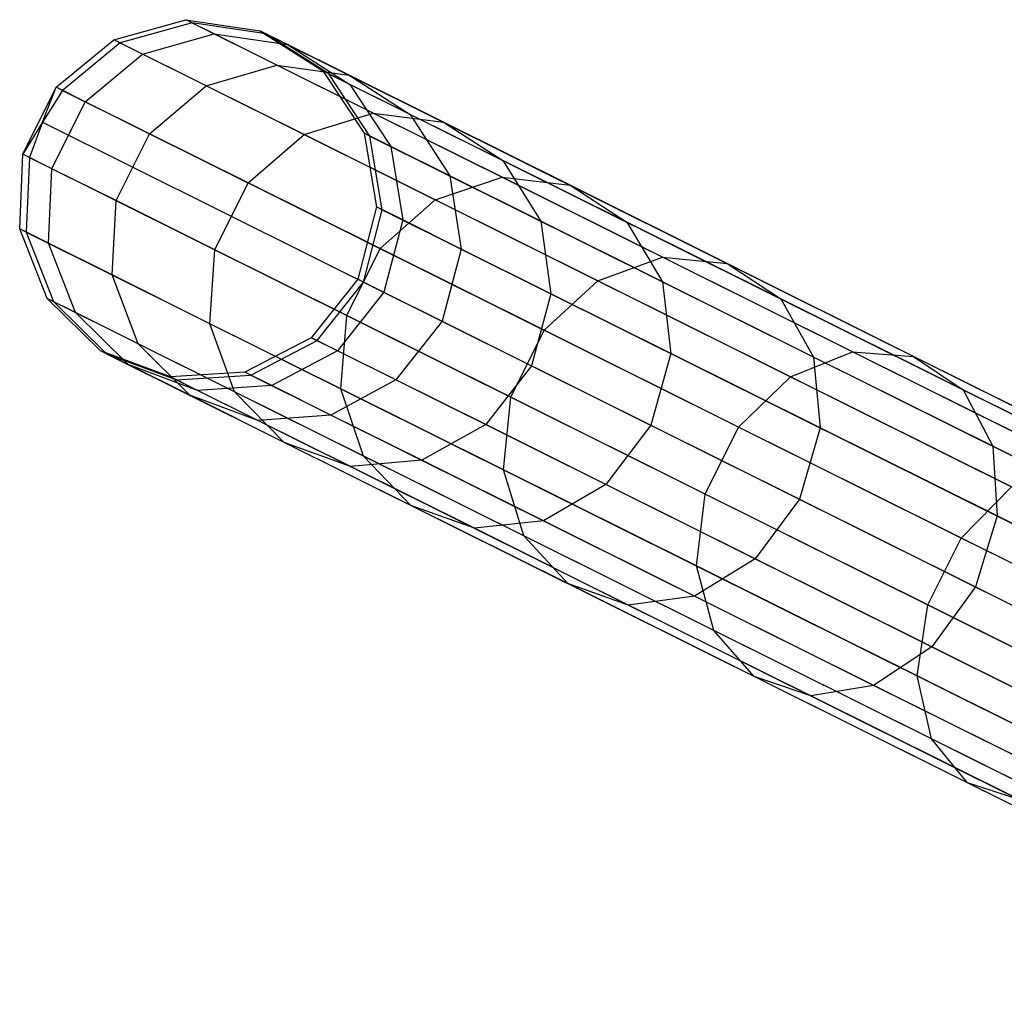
# Model space of a CAD drawing. Extents: x -189 to 189, y -189 to 189.
# Tile 168 of 256: x -169.69 to -164.21, y 79.55 to 84.99. Entities that reach past the tile are written whole.
import ezdxf

# ---------------------------------------------------------------- set-up
doc = ezdxf.new("R2010")
doc.units = 0
doc.header["$LTSCALE"] = 25.4
doc.layers.get('0').update_dxf_attribs({"linetype": 'CONTINUOUS'})

# ---------------------------------------------------------------- blocks, each defined once
blk = doc.blocks.new('CAMELEON-KENAI-C-12244_STL')
at = {"color": 0}
for p, q in [((-169.1662, 84.8757, -28.8192), (-168.7657, 84.9871, -28.8293)), ((-169.1662, 84.8757, -28.8192), (-168.7657, 84.9871, -28.8293)), ((-168.7309, 84.9698, -30.93), (-169.1308, 84.8581, -30.9516)), ((-168.7309, 84.9698, -30.93), (-169.1308, 84.8581, -30.9516)), ((-168.7309, 84.9698, -30.93), (-168.7657, 84.9871, -28.8293)), ((-168.7657, 84.9871, -28.8293), (-168.3546, 84.926, -28.8422)), ((-168.7309, 84.9698, -30.93), (-168.7657, 84.9871, -28.8293)), ((-168.6079, 84.9086, -26.7356), (-168.7657, 84.9871, -28.8293)), ((-168.6079, 84.9086, -26.7356), (-168.7657, 84.9871, -28.8293)), ((-168.7657, 84.9871, -28.8293), (-168.3546, 84.926, -28.8422)), ((-168.3204, 84.9089, -30.9024), (-168.7309, 84.9698, -30.93)), ((-168.7309, 84.9698, -30.93), (-161.8453, 81.5412, -140.93)), ((-168.3204, 84.9089, -30.9024), (-168.7309, 84.9698, -30.93)), ((-168.7309, 84.9698, -30.93), (-161.8453, 81.5412, -140.93)), ((-168.3204, 84.9089, -30.9024), (-168.3546, 84.926, -28.8422)), ((-168.3546, 84.926, -28.8422), (-168.004, 84.7028, -28.8557)), ((-168.3204, 84.9089, -30.9024), (-168.3546, 84.926, -28.8422)), ((-168.1999, 84.8489, -26.7889), (-168.3546, 84.926, -28.8422)), ((-168.1999, 84.8489, -26.7889), (-168.3546, 84.926, -28.8422)), ((-168.3546, 84.926, -28.8422), (-168.004, 84.7028, -28.8557)), ((-169.4869, 84.611, -28.8136), (-169.1662, 84.8757, -28.8192)), ((-169.4869, 84.611, -28.8136), (-169.1662, 84.8757, -28.8192)), ((-169.1308, 84.8581, -30.9516), (-169.4512, 84.5933, -30.9634)), ((-169.1308, 84.8581, -30.9516), (-169.4512, 84.5933, -30.9634)), ((-169.1308, 84.8581, -30.9516), (-169.1662, 84.8757, -28.8192)), ((-169.1308, 84.8581, -30.9516), (-169.1662, 84.8757, -28.8192)), ((-169.0061, 84.796, -26.6939), (-169.1662, 84.8757, -28.8192)), ((-169.0061, 84.796, -26.6939), (-169.1662, 84.8757, -28.8192)), ((-169.1308, 84.8581, -30.9516), (-162.2453, 81.4295, -140.9516)), ((-169.1308, 84.8581, -30.9516), (-162.2453, 81.4295, -140.9516)), ((-169.0061, 84.796, -26.6939), (-168.6079, 84.9086, -26.7356)), ((-169.0061, 84.796, -26.6939), (-168.6079, 84.9086, -26.7356)), ((-168.6079, 84.9086, -26.7356), (-168.1999, 84.8489, -26.7889)), ((-168.2591, 84.7349, -24.6709), (-168.6079, 84.9086, -26.7356)), ((-168.2591, 84.7349, -24.6709), (-168.6079, 84.9086, -26.7356)), ((-168.6079, 84.9086, -26.7356), (-168.1999, 84.8489, -26.7889)), ((-167.9705, 84.6861, -30.8736), (-168.3204, 84.9089, -30.9024)), ((-168.3204, 84.9089, -30.9024), (-161.4349, 81.4803, -140.9024)), ((-167.9705, 84.6861, -30.8736), (-168.3204, 84.9089, -30.9024)), ((-168.3204, 84.9089, -30.9024), (-161.4349, 81.4803, -140.9024)), ((-168.1999, 84.8489, -26.7889), (-167.8525, 84.6274, -26.8446)), ((-167.8578, 84.6786, -24.7641), (-168.1999, 84.8489, -26.7889)), ((-167.8578, 84.6786, -24.7641), (-168.1999, 84.8489, -26.7889)), ((-168.1999, 84.8489, -26.7889), (-167.8525, 84.6274, -26.8446)), ((-169.3254, 84.5306, -26.6711), (-169.0061, 84.796, -26.6939)), ((-169.3254, 84.5306, -26.6711), (-169.0061, 84.796, -26.6939)), ((-168.652, 84.6197, -24.5981), (-169.0061, 84.796, -26.6939)), ((-168.652, 84.6197, -24.5981), (-169.0061, 84.796, -26.6939)), ((-168.652, 84.6197, -24.5981), (-168.2591, 84.7349, -24.6709)), ((-168.652, 84.6197, -24.5981), (-168.2591, 84.7349, -24.6709)), ((-168.2591, 84.7349, -24.6709), (-167.8578, 84.6786, -24.7641)), ((-167.723, 84.4679, -22.657), (-168.2591, 84.7349, -24.6709)), ((-167.723, 84.4679, -22.657), (-168.2591, 84.7349, -24.6709)), ((-168.2591, 84.7349, -24.6709), (-167.8578, 84.6786, -24.7641)), ((-167.9705, 84.6861, -30.8736), (-168.004, 84.7028, -28.8557)), ((-168.004, 84.7028, -28.8557), (-167.7745, 84.3563, -28.8675)), ((-167.9705, 84.6861, -30.8736), (-168.004, 84.7028, -28.8557)), ((-167.8525, 84.6274, -26.8446), (-168.004, 84.7028, -28.8557)), ((-167.8525, 84.6274, -26.8446), (-168.004, 84.7028, -28.8557)), ((-168.004, 84.7028, -28.8557), (-167.7745, 84.3563, -28.8675)), ((-167.7416, 84.3399, -30.8485), (-167.9705, 84.6861, -30.8736)), ((-167.9705, 84.6861, -30.8736), (-161.085, 81.2576, -140.8736)), ((-167.7416, 84.3399, -30.8485), (-167.9705, 84.6861, -30.8736)), ((-167.9705, 84.6861, -30.8736), (-161.085, 81.2576, -140.8736)), ((-167.8578, 84.6786, -24.7641), (-167.5174, 84.4605, -24.8615)), ((-167.332, 84.4168, -22.789), (-167.8578, 84.6786, -24.7641)), ((-167.332, 84.4168, -22.789), (-167.8578, 84.6786, -24.7641)), ((-167.8578, 84.6786, -24.7641), (-167.5174, 84.4605, -24.8615)), ((-169.6722, 84.2388, -28.8136), (-169.4869, 84.611, -28.8136)), ((-169.6722, 84.2388, -28.8136), (-169.4869, 84.611, -28.8136)), ((-169.5634, 84.4168, -30.9649), (-169.4869, 84.611, -28.8136)), ((-169.5634, 84.4168, -30.9649), (-169.4869, 84.611, -28.8136)), ((-169.4512, 84.5933, -30.9634), (-169.5634, 84.4168, -30.9649)), ((-169.4512, 84.5933, -30.9634), (-169.5634, 84.4168, -30.9649)), ((-169.4512, 84.5933, -30.9634), (-169.4869, 84.611, -28.8136)), ((-169.4512, 84.5933, -30.9634), (-169.4869, 84.611, -28.8136)), ((-169.3254, 84.5306, -26.6711), (-169.4869, 84.611, -28.8136)), ((-169.3254, 84.5306, -26.6711), (-169.4869, 84.611, -28.8136)), ((-169.4512, 84.5933, -30.9634), (-162.5656, 81.1646, -140.9634)), ((-169.4512, 84.5933, -30.9634), (-162.5656, 81.1646, -140.9634)), ((-168.9685, 84.3529, -24.5583), (-168.652, 84.6197, -24.5981)), ((-168.9685, 84.3529, -24.5583), (-168.652, 84.6197, -24.5981)), ((-168.1078, 84.3487, -22.5538), (-168.652, 84.6197, -24.5981)), ((-168.1078, 84.3487, -22.5538), (-168.652, 84.6197, -24.5981)), ((-167.8525, 84.6274, -26.8446), (-167.6257, 84.2822, -26.8932)), ((-167.5174, 84.4605, -24.8615), (-167.8525, 84.6274, -26.8446)), ((-167.5174, 84.4605, -24.8615), (-167.8525, 84.6274, -26.8446)), ((-167.8525, 84.6274, -26.8446), (-167.6257, 84.2822, -26.8932)), ((-169.5108, 84.1584, -26.6711), (-169.3254, 84.5306, -26.6711)), ((-169.5108, 84.1584, -26.6711), (-169.3254, 84.5306, -26.6711)), ((-168.9685, 84.3529, -24.5583), (-169.3254, 84.5306, -26.6711)), ((-168.9685, 84.3529, -24.5583), (-169.3254, 84.5306, -26.6711)), ((-168.1078, 84.3487, -22.5538), (-167.723, 84.4679, -22.657)), ((-168.1078, 84.3487, -22.5538), (-167.723, 84.4679, -22.657)), ((-167.723, 84.4679, -22.657), (-167.332, 84.4168, -22.789)), ((-167.0051, 84.1104, -20.7149), (-167.723, 84.4679, -22.657)), ((-167.0051, 84.1104, -20.7149), (-167.723, 84.4679, -22.657)), ((-167.723, 84.4679, -22.657), (-167.332, 84.4168, -22.789)), ((-167.5174, 84.4605, -24.8615), (-167.2968, 84.1184, -24.9463)), ((-167.0024, 84.2041, -22.927), (-167.5174, 84.4605, -24.8615)), ((-167.0024, 84.2041, -22.927), (-167.5174, 84.4605, -24.8615)), ((-167.5174, 84.4605, -24.8615), (-167.2968, 84.1184, -24.9463)), ((-169.5634, 84.4168, -30.9649), (-169.6722, 84.2388, -28.8136)), ((-169.5634, 84.4168, -30.9649), (-169.6722, 84.2388, -28.8136)), ((-169.5634, 84.4168, -30.9649), (-169.6365, 84.221, -30.9634)), ((-169.5634, 84.4168, -30.9649), (-169.6365, 84.221, -30.9634)), ((-169.5634, 84.4168, -30.9649), (-162.6778, 80.9883, -140.9649)), ((-169.5634, 84.4168, -30.9649), (-162.6778, 80.9883, -140.9649)), ((-167.332, 84.4168, -22.789), (-167.0024, 84.2041, -22.927)), ((-166.628, 84.0662, -20.8844), (-167.332, 84.4168, -22.789)), ((-166.628, 84.0662, -20.8844), (-167.332, 84.4168, -22.789)), ((-167.332, 84.4168, -22.789), (-167.0024, 84.2041, -22.927)), ((-169.1538, 83.9807, -24.5583), (-168.9685, 84.3529, -24.5583)), ((-169.1538, 83.9807, -24.5583), (-168.9685, 84.3529, -24.5583)), ((-168.4198, 84.0797, -22.4974), (-168.9685, 84.3529, -24.5583)), ((-168.4198, 84.0797, -22.4974), (-168.9685, 84.3529, -24.5583)), ((-168.4198, 84.0797, -22.4974), (-168.1078, 84.3487, -22.5538)), ((-168.4198, 84.0797, -22.4974), (-168.1078, 84.3487, -22.5538)), ((-167.3791, 83.9858, -20.5825), (-168.1078, 84.3487, -22.5538)), ((-167.3791, 83.9858, -20.5825), (-168.1078, 84.3487, -22.5538)), ((-167.7416, 84.3399, -30.8485), (-167.7745, 84.3563, -28.8675)), ((-167.7745, 84.3563, -28.8675), (-167.7058, 83.9463, -28.8755)), ((-167.7416, 84.3399, -30.8485), (-167.7745, 84.3563, -28.8675)), ((-167.6257, 84.2822, -26.8932), (-167.7745, 84.3563, -28.8675)), ((-167.6257, 84.2822, -26.8932), (-167.7745, 84.3563, -28.8675)), ((-167.7745, 84.3563, -28.8675), (-167.7058, 83.9463, -28.8755)), ((-167.6733, 83.9301, -30.8314), (-167.7416, 84.3399, -30.8485)), ((-167.7416, 84.3399, -30.8485), (-160.8561, 80.9113, -140.8484)), ((-167.6733, 83.9301, -30.8314), (-167.7416, 84.3399, -30.8485)), ((-167.7416, 84.3399, -30.8485), (-160.8561, 80.9113, -140.8484)), ((-167.6257, 84.2822, -26.8932), (-167.5589, 83.8731, -26.9262)), ((-167.2968, 84.1184, -24.9463), (-167.6257, 84.2822, -26.8932)), ((-167.2968, 84.1184, -24.9463), (-167.6257, 84.2822, -26.8932)), ((-167.6257, 84.2822, -26.8932), (-167.5589, 83.8731, -26.9262)), ((-169.6902, 83.8234, -28.8192), (-169.6722, 84.2388, -28.8136)), ((-169.6902, 83.8234, -28.8192), (-169.6722, 84.2388, -28.8136)), ((-169.6365, 84.221, -30.9634), (-169.6722, 84.2388, -28.8136)), ((-169.6365, 84.221, -30.9634), (-169.6722, 84.2388, -28.8136)), ((-169.5108, 84.1584, -26.6711), (-169.6722, 84.2388, -28.8136)), ((-169.5108, 84.1584, -26.6711), (-169.6722, 84.2388, -28.8136)), ((-169.6365, 84.221, -30.9634), (-169.6548, 83.8058, -30.9516)), ((-169.6365, 84.221, -30.9634), (-169.6548, 83.8058, -30.9516)), ((-169.6365, 84.221, -30.9634), (-162.751, 80.7924, -140.9634)), ((-169.6365, 84.221, -30.9634), (-162.751, 80.7924, -140.9634)), ((-167.0024, 84.2041, -22.927), (-166.7912, 83.8667, -23.0472)), ((-166.3129, 83.8607, -21.0616), (-167.0024, 84.2041, -22.927)), ((-166.3129, 83.8607, -21.0616), (-167.0024, 84.2041, -22.927)), ((-167.0024, 84.2041, -22.927), (-166.7912, 83.8667, -23.0472)), ((-169.5301, 83.7436, -26.6939), (-169.5108, 84.1584, -26.6711)), ((-169.5301, 83.7436, -26.6939), (-169.5108, 84.1584, -26.6711)), ((-169.1538, 83.9807, -24.5583), (-169.5108, 84.1584, -26.6711)), ((-169.1538, 83.9807, -24.5583), (-169.5108, 84.1584, -26.6711)), ((-167.3791, 83.9858, -20.5825), (-167.0051, 84.1104, -20.7149)), ((-167.3791, 83.9858, -20.5825), (-167.0051, 84.1104, -20.7149)), ((-167.2968, 84.1184, -24.9463), (-167.2341, 83.7114, -25.0039)), ((-166.7912, 83.8667, -23.0472), (-167.2968, 84.1184, -24.9463)), ((-166.7912, 83.8667, -23.0472), (-167.2968, 84.1184, -24.9463)), ((-167.2968, 84.1184, -24.9463), (-167.2341, 83.7114, -25.0039)), ((-167.0051, 84.1104, -20.7149), (-166.628, 84.0662, -20.8844)), ((-166.1131, 83.6663, -18.8651), (-167.0051, 84.1104, -20.7149)), ((-166.1131, 83.6663, -18.8651), (-167.0051, 84.1104, -20.7149)), ((-167.0051, 84.1104, -20.7149), (-166.628, 84.0662, -20.8844)), ((-168.6051, 83.7075, -22.4974), (-168.4198, 84.0797, -22.4974)), ((-168.6051, 83.7075, -22.4974), (-168.4198, 84.0797, -22.4974)), ((-167.6852, 83.7139, -20.51), (-168.4198, 84.0797, -22.4974)), ((-167.6852, 83.7139, -20.51), (-168.4198, 84.0797, -22.4974)), ((-166.628, 84.0662, -20.8844), (-166.3129, 83.8607, -21.0616)), ((-165.7532, 83.6306, -19.0703), (-166.628, 84.0662, -20.8844)), ((-165.7532, 83.6306, -19.0703), (-166.628, 84.0662, -20.8844)), ((-166.628, 84.0662, -20.8844), (-166.3129, 83.8607, -21.0616)), ((-167.6852, 83.7139, -20.51), (-167.3791, 83.9858, -20.5825)), ((-167.6852, 83.7139, -20.51), (-167.3791, 83.9858, -20.5825)), ((-166.4736, 83.5349, -18.7048), (-167.3791, 83.9858, -20.5825)), ((-166.4736, 83.5349, -18.7048), (-167.3791, 83.9858, -20.5825)), ((-169.176, 83.5673, -24.5981), (-169.1538, 83.9807, -24.5583)), ((-169.176, 83.5673, -24.5981), (-169.1538, 83.9807, -24.5583)), ((-168.6051, 83.7075, -22.4974), (-169.1538, 83.9807, -24.5583)), ((-168.6051, 83.7075, -22.4974), (-169.1538, 83.9807, -24.5583)), ((-167.7058, 83.9463, -28.8755), (-167.8097, 83.5436, -28.8783)), ((-167.7058, 83.9463, -28.8755), (-167.8097, 83.5436, -28.8783)), ((-167.7774, 83.5275, -30.8254), (-167.6733, 83.9301, -30.8314)), ((-167.7774, 83.5275, -30.8254), (-167.6733, 83.9301, -30.8314)), ((-167.6733, 83.9301, -30.8314), (-167.7058, 83.9463, -28.8755)), ((-167.6733, 83.9301, -30.8314), (-167.7058, 83.9463, -28.8755)), ((-167.5589, 83.8731, -26.9262), (-167.7058, 83.9463, -28.8755)), ((-167.5589, 83.8731, -26.9262), (-167.7058, 83.9463, -28.8755)), ((-167.6733, 83.9301, -30.8314), (-160.7878, 80.5015, -140.8314)), ((-167.6733, 83.9301, -30.8314), (-160.7878, 80.5015, -140.8314)), ((-167.5589, 83.8731, -26.9262), (-167.6635, 83.4708, -26.9378)), ((-167.5589, 83.8731, -26.9262), (-167.6635, 83.4708, -26.9378)), ((-167.2341, 83.7114, -25.0039), (-167.5589, 83.8731, -26.9262)), ((-167.2341, 83.7114, -25.0039), (-167.5589, 83.8731, -26.9262)), ((-169.6548, 83.8058, -30.9516), (-169.6902, 83.8234, -28.8192)), ((-169.6548, 83.8058, -30.9516), (-169.6902, 83.8234, -28.8192)), ((-169.5378, 83.4367, -28.8293), (-169.6902, 83.8234, -28.8192)), ((-169.5301, 83.7436, -26.6939), (-169.6902, 83.8234, -28.8192)), ((-169.5378, 83.4367, -28.8293), (-169.6902, 83.8234, -28.8192)), ((-169.5301, 83.7436, -26.6939), (-169.6902, 83.8234, -28.8192)), ((-166.7912, 83.8667, -23.0472), (-166.7349, 83.4628, -23.1288)), ((-166.1143, 83.5296, -21.2159), (-166.7912, 83.8667, -23.0472)), ((-166.1143, 83.5296, -21.2159), (-166.7912, 83.8667, -23.0472)), ((-166.7912, 83.8667, -23.0472), (-166.7349, 83.4628, -23.1288)), ((-166.3129, 83.8607, -21.0616), (-166.1143, 83.5296, -21.2159)), ((-165.456, 83.4341, -19.2848), (-166.3129, 83.8607, -21.0616)), ((-165.456, 83.4341, -19.2848), (-166.3129, 83.8607, -21.0616)), ((-166.3129, 83.8607, -21.0616), (-166.1143, 83.5296, -21.2159)), ((-169.6548, 83.8058, -30.9516), (-169.5029, 83.4193, -30.93)), ((-169.6548, 83.8058, -30.9516), (-169.5029, 83.4193, -30.93)), ((-169.6548, 83.8058, -30.9516), (-162.7693, 80.3772, -140.9516)), ((-169.6548, 83.8058, -30.9516), (-162.7693, 80.3772, -140.9516)), ((-169.38, 83.3581, -26.7356), (-169.5301, 83.7436, -26.6939)), ((-169.176, 83.5673, -24.5981), (-169.5301, 83.7436, -26.6939)), ((-169.38, 83.3581, -26.7356), (-169.5301, 83.7436, -26.6939)), ((-169.176, 83.5673, -24.5981), (-169.5301, 83.7436, -26.6939)), ((-168.6318, 83.2963, -22.5538), (-168.6051, 83.7075, -22.4974)), ((-168.6318, 83.2963, -22.5538), (-168.6051, 83.7075, -22.4974)), ((-167.8705, 83.3417, -20.51), (-168.6051, 83.7075, -22.4974)), ((-167.8705, 83.3417, -20.51), (-168.6051, 83.7075, -22.4974)), ((-167.8705, 83.3417, -20.51), (-167.6852, 83.7139, -20.51)), ((-167.8705, 83.3417, -20.51), (-167.6852, 83.7139, -20.51)), ((-166.7723, 83.2593, -18.6171), (-167.6852, 83.7139, -20.51)), ((-166.7723, 83.2593, -18.6171), (-167.6852, 83.7139, -20.51)), ((-167.2341, 83.7114, -25.0039), (-167.3402, 83.3098, -25.0242)), ((-167.2341, 83.7114, -25.0039), (-167.3402, 83.3098, -25.0242)), ((-166.7349, 83.4628, -23.1288), (-167.2341, 83.7114, -25.0039)), ((-166.7349, 83.4628, -23.1288), (-167.2341, 83.7114, -25.0039)), ((-166.4736, 83.5349, -18.7048), (-166.1131, 83.6663, -18.8651)), ((-166.4736, 83.5349, -18.7048), (-166.1131, 83.6663, -18.8651)), ((-166.1131, 83.6663, -18.8651), (-165.7532, 83.6306, -19.0703)), ((-165.0562, 83.14, -17.1271), (-166.1131, 83.6663, -18.8651)), ((-165.0562, 83.14, -17.1271), (-166.1131, 83.6663, -18.8651)), ((-166.1131, 83.6663, -18.8651), (-165.7532, 83.6306, -19.0703)), ((-165.7532, 83.6306, -19.0703), (-165.456, 83.4341, -19.2848)), ((-164.7167, 83.1145, -17.3658), (-165.7532, 83.6306, -19.0703)), ((-164.7167, 83.1145, -17.3658), (-165.7532, 83.6306, -19.0703)), ((-165.7532, 83.6306, -19.0703), (-165.456, 83.4341, -19.2848)), ((-169.0312, 83.1844, -24.6709), (-169.176, 83.5673, -24.5981)), ((-168.6318, 83.2963, -22.5538), (-169.176, 83.5673, -24.5981)), ((-169.0312, 83.1844, -24.6709), (-169.176, 83.5673, -24.5981)), ((-168.6318, 83.2963, -22.5538), (-169.176, 83.5673, -24.5981)), ((-167.8097, 83.5436, -28.8783), (-168.0684, 83.2181, -28.8755)), ((-167.8097, 83.5436, -28.8783), (-168.0684, 83.2181, -28.8755)), ((-167.7774, 83.5275, -30.8254), (-167.8097, 83.5436, -28.8783)), ((-167.7774, 83.5275, -30.8254), (-167.8097, 83.5436, -28.8783)), ((-167.8097, 83.5436, -28.8783), (-167.6635, 83.4708, -26.9378)), ((-167.8097, 83.5436, -28.8783), (-167.6635, 83.4708, -26.9378)), ((-168.0359, 83.2019, -30.8314), (-167.7774, 83.5275, -30.8254)), ((-168.0359, 83.2019, -30.8314), (-167.7774, 83.5275, -30.8254)), ((-167.7774, 83.5275, -30.8254), (-160.8919, 80.099, -140.8254)), ((-167.7774, 83.5275, -30.8254), (-160.8919, 80.099, -140.8254)), ((-166.7723, 83.2593, -18.6171), (-166.4736, 83.5349, -18.7048)), ((-166.7723, 83.2593, -18.6171), (-166.4736, 83.5349, -18.7048)), ((-165.4008, 83.0008, -16.9406), (-166.4736, 83.5349, -18.7048)), ((-165.4008, 83.0008, -16.9406), (-166.4736, 83.5349, -18.7048)), ((-166.1143, 83.5296, -21.2159), (-166.0666, 83.13, -21.3207)), ((-165.2731, 83.1107, -19.4717), (-166.1143, 83.5296, -21.2159)), ((-165.2731, 83.1107, -19.4717), (-166.1143, 83.5296, -21.2159)), ((-166.1143, 83.5296, -21.2159), (-166.0666, 83.13, -21.3207)), ((-169.5029, 83.4193, -30.93), (-169.5378, 83.4367, -28.8293)), ((-169.5029, 83.4193, -30.93), (-169.5378, 83.4367, -28.8293)), ((-169.2412, 83.1455, -28.8422), (-169.5378, 83.4367, -28.8293)), ((-169.38, 83.3581, -26.7356), (-169.5378, 83.4367, -28.8293)), ((-169.2412, 83.1455, -28.8422), (-169.5378, 83.4367, -28.8293)), ((-169.38, 83.3581, -26.7356), (-169.5378, 83.4367, -28.8293)), ((-167.6635, 83.4708, -26.9378), (-167.9215, 83.1449, -26.9262)), ((-167.6635, 83.4708, -26.9378), (-167.9215, 83.1449, -26.9262)), ((-167.6635, 83.4708, -26.9378), (-167.3402, 83.3098, -25.0242)), ((-167.6635, 83.4708, -26.9378), (-167.3402, 83.3098, -25.0242)), ((-166.7349, 83.4628, -23.1288), (-166.8433, 83.0624, -23.1577)), ((-166.7349, 83.4628, -23.1288), (-166.8433, 83.0624, -23.1577)), ((-166.0666, 83.13, -21.3207), (-166.7349, 83.4628, -23.1288)), ((-166.0666, 83.13, -21.3207), (-166.7349, 83.4628, -23.1288)), ((-165.456, 83.4341, -19.2848), (-165.2731, 83.1107, -19.4717)), ((-164.4409, 82.9286, -17.6154), (-165.456, 83.4341, -19.2848)), ((-164.4409, 82.9286, -17.6154), (-165.456, 83.4341, -19.2848)), ((-165.456, 83.4341, -19.2848), (-165.2731, 83.1107, -19.4717)), ((-169.5029, 83.4193, -30.93), (-169.207, 83.1284, -30.9024)), ((-169.5029, 83.4193, -30.93), (-169.207, 83.1284, -30.9024)), ((-169.5029, 83.4193, -30.93), (-162.6174, 79.9907, -140.93)), ((-169.5029, 83.4193, -30.93), (-162.6174, 79.9907, -140.93)), ((-169.0865, 83.0684, -26.7889), (-169.38, 83.3581, -26.7356)), ((-169.0312, 83.1844, -24.6709), (-169.38, 83.3581, -26.7356)), ((-169.0865, 83.0684, -26.7889), (-169.38, 83.3581, -26.7356)), ((-169.0312, 83.1844, -24.6709), (-169.38, 83.3581, -26.7356)), ((-167.9031, 82.9335, -20.5825), (-167.8705, 83.3417, -20.51)), ((-167.9031, 82.9335, -20.5825), (-167.8705, 83.3417, -20.51)), ((-166.9577, 82.8871, -18.6171), (-167.8705, 83.3417, -20.51)), ((-166.9577, 82.8871, -18.6171), (-167.8705, 83.3417, -20.51)), ((-168.495, 82.9174, -22.657), (-168.6318, 83.2963, -22.5538)), ((-167.9031, 82.9335, -20.5825), (-168.6318, 83.2963, -22.5538)), ((-168.495, 82.9174, -22.657), (-168.6318, 83.2963, -22.5538)), ((-167.9031, 82.9335, -20.5825), (-168.6318, 83.2963, -22.5538)), ((-167.3402, 83.3098, -25.0242), (-167.5967, 82.9832, -25.0039)), ((-167.3402, 83.3098, -25.0242), (-167.5967, 82.9832, -25.0039)), ((-167.3402, 83.3098, -25.0242), (-166.8433, 83.0624, -23.1577)), ((-167.3402, 83.3098, -25.0242), (-166.8433, 83.0624, -23.1577)), ((-168.0684, 83.2181, -28.8755), (-168.437, 83.0258, -28.8675)), ((-168.0684, 83.2181, -28.8755), (-168.437, 83.0258, -28.8675)), ((-168.0359, 83.2019, -30.8314), (-168.0684, 83.2181, -28.8755)), ((-168.0359, 83.2019, -30.8314), (-168.0684, 83.2181, -28.8755)), ((-167.9215, 83.1449, -26.9262), (-168.0684, 83.2181, -28.8755)), ((-167.9215, 83.1449, -26.9262), (-168.0684, 83.2181, -28.8755)), ((-166.9577, 82.8871, -18.6171), (-166.7723, 83.2593, -18.6171)), ((-166.9577, 82.8871, -18.6171), (-166.7723, 83.2593, -18.6171)), ((-165.6908, 82.7208, -16.8385), (-166.7723, 83.2593, -18.6171)), ((-165.6908, 82.7208, -16.8385), (-166.7723, 83.2593, -18.6171)), ((-168.7444, 82.8981, -24.7641), (-169.0312, 83.1844, -24.6709)), ((-168.495, 82.9174, -22.657), (-169.0312, 83.1844, -24.6709)), ((-168.7444, 82.8981, -24.7641), (-169.0312, 83.1844, -24.6709)), ((-168.495, 82.9174, -22.657), (-169.0312, 83.1844, -24.6709)), ((-168.4041, 83.0094, -30.8485), (-168.0359, 83.2019, -30.8314)), ((-168.4041, 83.0094, -30.8485), (-168.0359, 83.2019, -30.8314)), ((-168.0359, 83.2019, -30.8314), (-161.1504, 79.7733, -140.8314)), ((-168.0359, 83.2019, -30.8314), (-161.1504, 79.7733, -140.8314)), ((-169.207, 83.1284, -30.9024), (-169.2412, 83.1455, -28.8422)), ((-169.207, 83.1284, -30.9024), (-169.2412, 83.1455, -28.8422)), ((-168.8519, 83.0001, -28.8557), (-169.2412, 83.1455, -28.8422)), ((-169.0865, 83.0684, -26.7889), (-169.2412, 83.1455, -28.8422)), ((-168.8519, 83.0001, -28.8557), (-169.2412, 83.1455, -28.8422)), ((-169.0865, 83.0684, -26.7889), (-169.2412, 83.1455, -28.8422)), ((-169.207, 83.1284, -30.9024), (-168.8184, 82.9834, -30.8736)), ((-169.207, 83.1284, -30.9024), (-168.8184, 82.9834, -30.8736)), ((-169.207, 83.1284, -30.9024), (-162.3215, 79.6998, -140.9024)), ((-169.207, 83.1284, -30.9024), (-162.3215, 79.6998, -140.9024)), ((-167.9215, 83.1449, -26.9262), (-168.2882, 82.9517, -26.8932)), ((-167.9215, 83.1449, -26.9262), (-168.2882, 82.9517, -26.8932)), ((-167.5967, 82.9832, -25.0039), (-167.9215, 83.1449, -26.9262)), ((-167.5967, 82.9832, -25.0039), (-167.9215, 83.1449, -26.9262)), ((-166.0666, 83.13, -21.3207), (-166.1779, 82.7311, -21.3577)), ((-166.0666, 83.13, -21.3207), (-166.1779, 82.7311, -21.3577)), ((-165.236, 82.7165, -19.5985), (-166.0666, 83.13, -21.3207)), ((-165.236, 82.7165, -19.5985), (-166.0666, 83.13, -21.3207)), ((-165.4008, 83.0008, -16.9406), (-165.0562, 83.14, -17.1271)), ((-165.4008, 83.0008, -16.9406), (-165.0562, 83.14, -17.1271)), ((-165.2731, 83.1107, -19.4717), (-165.236, 82.7165, -19.5985)), ((-164.2766, 82.6145, -17.8327), (-165.2731, 83.1107, -19.4717)), ((-164.2766, 82.6145, -17.8327), (-165.2731, 83.1107, -19.4717)), ((-165.2731, 83.1107, -19.4717), (-165.236, 82.7165, -19.5985)), ((-165.0562, 83.14, -17.1271), (-164.7167, 83.1145, -17.3658)), ((-163.8457, 82.5372, -15.519), (-165.0562, 83.14, -17.1271)), ((-163.8457, 82.5372, -15.519), (-165.0562, 83.14, -17.1271)), ((-165.0562, 83.14, -17.1271), (-164.7167, 83.1145, -17.3658)), ((-164.7167, 83.1145, -17.3658), (-164.4409, 82.9286, -17.6154)), ((-163.5295, 82.5233, -15.7887), (-164.7167, 83.1145, -17.3658)), ((-163.5295, 82.5233, -15.7887), (-164.7167, 83.1145, -17.3658)), ((-164.7167, 83.1145, -17.3658), (-164.4409, 82.9286, -17.6154)), ((-168.7003, 82.9247, -26.8446), (-169.0865, 83.0684, -26.7889)), ((-168.7444, 82.8981, -24.7641), (-169.0865, 83.0684, -26.7889)), ((-168.7003, 82.9247, -26.8446), (-169.0865, 83.0684, -26.7889)), ((-168.7444, 82.8981, -24.7641), (-169.0865, 83.0684, -26.7889)), ((-166.8433, 83.0624, -23.1577), (-167.0975, 82.7346, -23.1288)), ((-166.8433, 83.0624, -23.1577), (-167.0975, 82.7346, -23.1288)), ((-166.8433, 83.0624, -23.1577), (-166.1779, 82.7311, -21.3577)), ((-166.8433, 83.0624, -23.1577), (-166.1779, 82.7311, -21.3577)), ((-168.437, 83.0258, -28.8675), (-168.8519, 83.0001, -28.8557)), ((-168.437, 83.0258, -28.8675), (-168.8519, 83.0001, -28.8557)), ((-168.8184, 82.9834, -30.8736), (-168.8519, 83.0001, -28.8557)), ((-168.8184, 82.9834, -30.8736), (-168.8519, 83.0001, -28.8557)), ((-168.7003, 82.9247, -26.8446), (-168.8519, 83.0001, -28.8557)), ((-168.7003, 82.9247, -26.8446), (-168.8519, 83.0001, -28.8557)), ((-168.8184, 82.9834, -30.8736), (-168.4041, 83.0094, -30.8485)), ((-168.8184, 82.9834, -30.8736), (-168.4041, 83.0094, -30.8485)), ((-168.4041, 83.0094, -30.8485), (-168.437, 83.0258, -28.8675)), ((-168.4041, 83.0094, -30.8485), (-168.437, 83.0258, -28.8675)), ((-168.2882, 82.9517, -26.8932), (-168.437, 83.0258, -28.8675)), ((-168.2882, 82.9517, -26.8932), (-168.437, 83.0258, -28.8675)), ((-168.4041, 83.0094, -30.8485), (-161.5186, 79.5808, -140.8484)), ((-168.4041, 83.0094, -30.8485), (-161.5186, 79.5808, -140.8484)), ((-165.6908, 82.7208, -16.8385), (-165.4008, 83.0008, -16.9406)), ((-165.6908, 82.7208, -16.8385), (-165.4008, 83.0008, -16.9406)), ((-164.172, 82.3889, -15.3083), (-165.4008, 83.0008, -16.9406)), ((-164.172, 82.3889, -15.3083), (-165.4008, 83.0008, -16.9406)), ((-168.8184, 82.9834, -30.8736), (-161.9328, 79.5548, -140.8736)), ((-168.8184, 82.9834, -30.8736), (-161.9328, 79.5548, -140.8736)), ((-168.2882, 82.9517, -26.8932), (-168.7003, 82.9247, -26.8446)), ((-168.2882, 82.9517, -26.8932), (-168.7003, 82.9247, -26.8446)), ((-167.9593, 82.7879, -24.9463), (-168.2882, 82.9517, -26.8932)), ((-167.9593, 82.7879, -24.9463), (-168.2882, 82.9517, -26.8932)), ((-167.5967, 82.9832, -25.0039), (-167.9593, 82.7879, -24.9463)), ((-167.5967, 82.9832, -25.0039), (-167.9593, 82.7879, -24.9463)), ((-167.0975, 82.7346, -23.1288), (-167.5967, 82.9832, -25.0039)), ((-167.0975, 82.7346, -23.1288), (-167.5967, 82.9832, -25.0039)), ((-168.3652, 82.7578, -24.8615), (-168.7444, 82.8981, -24.7641)), ((-168.2186, 82.6362, -22.789), (-168.7444, 82.8981, -24.7641)), ((-168.3652, 82.7578, -24.8615), (-168.7444, 82.8981, -24.7641)), ((-168.2186, 82.6362, -22.789), (-168.7444, 82.8981, -24.7641)), ((-168.3652, 82.7578, -24.8615), (-168.7003, 82.9247, -26.8446)), ((-168.3652, 82.7578, -24.8615), (-168.7003, 82.9247, -26.8446)), ((-168.2186, 82.6362, -22.789), (-168.495, 82.9174, -22.657)), ((-167.7772, 82.56, -20.7149), (-168.495, 82.9174, -22.657)), ((-168.2186, 82.6362, -22.789), (-168.495, 82.9174, -22.657)), ((-167.7772, 82.56, -20.7149), (-168.495, 82.9174, -22.657)), ((-167.7772, 82.56, -20.7149), (-167.9031, 82.9335, -20.5825)), ((-166.9976, 82.4826, -18.7048), (-167.9031, 82.9335, -20.5825)), ((-167.7772, 82.56, -20.7149), (-167.9031, 82.9335, -20.5825)), ((-166.9976, 82.4826, -18.7048), (-167.9031, 82.9335, -20.5825)), ((-166.9976, 82.4826, -18.7048), (-166.9577, 82.8871, -18.6171)), ((-166.9976, 82.4826, -18.7048), (-166.9577, 82.8871, -18.6171)), ((-165.8762, 82.3486, -16.8385), (-166.9577, 82.8871, -18.6171)), ((-165.8762, 82.3486, -16.8385), (-166.9577, 82.8871, -18.6171)), ((-164.4409, 82.9286, -17.6154), (-164.2766, 82.6145, -17.8327)), ((-163.2781, 82.3496, -16.0708), (-164.4409, 82.9286, -17.6154)), ((-163.2781, 82.3496, -16.0708), (-164.4409, 82.9286, -17.6154)), ((-164.4409, 82.9286, -17.6154), (-164.2766, 82.6145, -17.8327)), ((-167.9593, 82.7879, -24.9463), (-168.3652, 82.7578, -24.8615)), ((-167.9593, 82.7879, -24.9463), (-168.3652, 82.7578, -24.8615)), ((-167.4537, 82.5362, -23.0472), (-167.9593, 82.7879, -24.9463)), ((-167.4537, 82.5362, -23.0472), (-167.9593, 82.7879, -24.9463)), ((-167.8503, 82.5014, -22.927), (-168.3652, 82.7578, -24.8615)), ((-167.8503, 82.5014, -22.927), (-168.3652, 82.7578, -24.8615)), ((-167.0975, 82.7346, -23.1288), (-167.4537, 82.5362, -23.0472)), ((-167.0975, 82.7346, -23.1288), (-167.4537, 82.5362, -23.0472)), ((-166.4292, 82.4018, -21.3207), (-167.0975, 82.7346, -23.1288)), ((-166.4292, 82.4018, -21.3207), (-167.0975, 82.7346, -23.1288)), ((-166.1779, 82.7311, -21.3577), (-166.4292, 82.4018, -21.3207)), ((-166.1779, 82.7311, -21.3577), (-166.4292, 82.4018, -21.3207)), ((-166.1779, 82.7311, -21.3577), (-165.3512, 82.3194, -19.6433)), ((-166.1779, 82.7311, -21.3577), (-165.3512, 82.3194, -19.6433)), ((-165.8762, 82.3486, -16.8385), (-165.6908, 82.7208, -16.8385)), ((-165.8762, 82.3486, -16.8385), (-165.6908, 82.7208, -16.8385)), ((-164.4521, 82.104, -15.1929), (-165.6908, 82.7208, -16.8385)), ((-164.4521, 82.104, -15.1929), (-165.6908, 82.7208, -16.8385)), ((-165.236, 82.7165, -19.5985), (-165.3512, 82.3194, -19.6433)), ((-165.236, 82.7165, -19.5985), (-165.3512, 82.3194, -19.6433)), ((-164.2521, 82.2265, -17.9803), (-165.236, 82.7165, -19.5985)), ((-164.2521, 82.2265, -17.9803), (-165.236, 82.7165, -19.5985)), ((-167.8503, 82.5014, -22.927), (-168.2186, 82.6362, -22.789)), ((-167.5146, 82.2857, -20.8844), (-168.2186, 82.6362, -22.789)), ((-167.8503, 82.5014, -22.927), (-168.2186, 82.6362, -22.789)), ((-167.5146, 82.2857, -20.8844), (-168.2186, 82.6362, -22.789)), ((-164.2766, 82.6145, -17.8327), (-164.2521, 82.2265, -17.9803)), ((-163.135, 82.0461, -16.3164), (-164.2766, 82.6145, -17.8327)), ((-163.135, 82.0461, -16.3164), (-164.2766, 82.6145, -17.8327)), ((-164.2766, 82.6145, -17.8327), (-164.2521, 82.2265, -17.9803)), ((-167.5146, 82.2857, -20.8844), (-167.7772, 82.56, -20.7149)), ((-166.8851, 82.1158, -18.8651), (-167.7772, 82.56, -20.7149)), ((-167.5146, 82.2857, -20.8844), (-167.7772, 82.56, -20.7149)), ((-166.8851, 82.1158, -18.8651), (-167.7772, 82.56, -20.7149)), ((-167.4537, 82.5362, -23.0472), (-167.8503, 82.5014, -22.927)), ((-167.4537, 82.5362, -23.0472), (-167.8503, 82.5014, -22.927)), ((-166.7768, 82.1991, -21.2159), (-167.4537, 82.5362, -23.0472)), ((-166.7768, 82.1991, -21.2159), (-167.4537, 82.5362, -23.0472)), ((-167.1607, 82.158, -21.0616), (-167.8503, 82.5014, -22.927)), ((-167.1607, 82.158, -21.0616), (-167.8503, 82.5014, -22.927)), ((-166.8851, 82.1158, -18.8651), (-166.9976, 82.4826, -18.7048)), ((-165.9248, 81.9484, -16.9406), (-166.9976, 82.4826, -18.7048)), ((-166.8851, 82.1158, -18.8651), (-166.9976, 82.4826, -18.7048)), ((-165.9248, 81.9484, -16.9406), (-166.9976, 82.4826, -18.7048)), ((-166.4292, 82.4018, -21.3207), (-166.7768, 82.1991, -21.2159)), ((-166.4292, 82.4018, -21.3207), (-166.7768, 82.1991, -21.2159)), ((-165.5986, 81.9883, -19.5985), (-166.4292, 82.4018, -21.3207)), ((-165.5986, 81.9883, -19.5985), (-166.4292, 82.4018, -21.3207)), ((-165.9248, 81.9484, -16.9406), (-165.8762, 82.3486, -16.8385)), ((-165.9248, 81.9484, -16.9406), (-165.8762, 82.3486, -16.8385)), ((-164.6374, 81.7318, -15.1929), (-165.8762, 82.3486, -16.8385)), ((-164.6374, 81.7318, -15.1929), (-165.8762, 82.3486, -16.8385)), ((-164.4521, 82.104, -15.1929), (-164.172, 82.3889, -15.3083)), ((-164.4521, 82.104, -15.1929), (-164.172, 82.3889, -15.3083)), ((-167.1607, 82.158, -21.0616), (-167.5146, 82.2857, -20.8844)), ((-166.6397, 81.8501, -19.0703), (-167.5146, 82.2857, -20.8844)), ((-167.1607, 82.158, -21.0616), (-167.5146, 82.2857, -20.8844)), ((-166.6397, 81.8501, -19.0703), (-167.5146, 82.2857, -20.8844)), ((-165.3512, 82.3194, -19.6433), (-165.5986, 81.9883, -19.5985)), ((-165.3512, 82.3194, -19.6433), (-165.5986, 81.9883, -19.5985)), ((-165.3512, 82.3194, -19.6433), (-164.3716, 81.8317, -18.0324)), ((-165.3512, 82.3194, -19.6433), (-164.3716, 81.8317, -18.0324)), ((-166.7768, 82.1991, -21.2159), (-167.1607, 82.158, -21.0616)), ((-166.7768, 82.1991, -21.2159), (-167.1607, 82.158, -21.0616)), ((-165.9356, 81.7803, -19.4717), (-166.7768, 82.1991, -21.2159)), ((-165.9356, 81.7803, -19.4717), (-166.7768, 82.1991, -21.2159)), ((-164.2521, 82.2265, -17.9803), (-164.3716, 81.8317, -18.0324)), ((-164.2521, 82.2265, -17.9803), (-164.3716, 81.8317, -18.0324)), ((-163.125, 81.6653, -16.4831), (-164.2521, 82.2265, -17.9803)), ((-163.125, 81.6653, -16.4831), (-164.2521, 82.2265, -17.9803)), ((-166.3039, 81.7314, -19.2848), (-167.1607, 82.158, -21.0616)), ((-166.3039, 81.7314, -19.2848), (-167.1607, 82.158, -21.0616)), ((-166.6397, 81.8501, -19.0703), (-166.8851, 82.1158, -18.8651)), ((-165.8283, 81.5895, -17.1271), (-166.8851, 82.1158, -18.8651)), ((-166.6397, 81.8501, -19.0703), (-166.8851, 82.1158, -18.8651)), ((-165.8283, 81.5895, -17.1271), (-166.8851, 82.1158, -18.8651)), ((-164.6374, 81.7318, -15.1929), (-164.4521, 82.104, -15.1929)), ((-164.6374, 81.7318, -15.1929), (-164.4521, 82.104, -15.1929)), ((-163.069, 81.4153, -13.6976), (-164.4521, 82.104, -15.1929)), ((-163.069, 81.4153, -13.6976), (-164.4521, 82.104, -15.1929)), ((-165.5986, 81.9883, -19.5985), (-165.9356, 81.7803, -19.4717)), ((-165.5986, 81.9883, -19.5985), (-165.9356, 81.7803, -19.4717)), ((-164.6147, 81.4983, -17.9803), (-165.5986, 81.9883, -19.5985)), ((-164.6147, 81.4983, -17.9803), (-165.5986, 81.9883, -19.5985)), ((-165.8283, 81.5895, -17.1271), (-165.9248, 81.9484, -16.9406)), ((-164.696, 81.3366, -15.3083), (-165.9248, 81.9484, -16.9406)), ((-165.8283, 81.5895, -17.1271), (-165.9248, 81.9484, -16.9406)), ((-164.696, 81.3366, -15.3083), (-165.9248, 81.9484, -16.9406)), ((-166.3039, 81.7314, -19.2848), (-166.6397, 81.8501, -19.0703)), ((-165.6033, 81.334, -17.3658), (-166.6397, 81.8501, -19.0703)), ((-166.3039, 81.7314, -19.2848), (-166.6397, 81.8501, -19.0703)), ((-165.6033, 81.334, -17.3658), (-166.6397, 81.8501, -19.0703)), ((-164.3716, 81.8317, -18.0324), (-164.6147, 81.4983, -17.9803)), ((-164.3716, 81.8317, -18.0324), (-164.6147, 81.4983, -17.9803)), ((-164.3716, 81.8317, -18.0324), (-163.2497, 81.273, -16.542)), ((-164.3716, 81.8317, -18.0324), (-163.2497, 81.273, -16.542)), ((-165.9356, 81.7803, -19.4717), (-166.3039, 81.7314, -19.2848)), ((-165.9356, 81.7803, -19.4717), (-166.3039, 81.7314, -19.2848)), ((-164.939, 81.284, -17.8327), (-165.9356, 81.7803, -19.4717)), ((-164.939, 81.284, -17.8327), (-165.9356, 81.7803, -19.4717)), ((-165.2887, 81.2259, -17.6154), (-166.3039, 81.7314, -19.2848)), ((-165.2887, 81.2259, -17.6154), (-166.3039, 81.7314, -19.2848)), ((-164.696, 81.3366, -15.3083), (-164.6374, 81.7318, -15.1929)), ((-164.696, 81.3366, -15.3083), (-164.6374, 81.7318, -15.1929)), ((-163.2543, 81.0431, -13.6976), (-164.6374, 81.7318, -15.1929)), ((-163.2543, 81.0431, -13.6976), (-164.6374, 81.7318, -15.1929)), ((-165.6033, 81.334, -17.3658), (-165.8283, 81.5895, -17.1271)), ((-164.6177, 80.9868, -15.519), (-165.8283, 81.5895, -17.1271)), ((-165.6033, 81.334, -17.3658), (-165.8283, 81.5895, -17.1271)), ((-164.6177, 80.9868, -15.519), (-165.8283, 81.5895, -17.1271)), ((-164.6147, 81.4983, -17.9803), (-164.939, 81.284, -17.8327)), ((-164.6147, 81.4983, -17.9803), (-164.939, 81.284, -17.8327)), ((-163.4876, 80.9371, -16.4831), (-164.6147, 81.4983, -17.9803)), ((-163.4876, 80.9371, -16.4831), (-164.6147, 81.4983, -17.9803)), ((-165.2887, 81.2259, -17.6154), (-165.6033, 81.334, -17.3658)), ((-164.4161, 80.7428, -15.7887), (-165.6033, 81.334, -17.3658)), ((-165.2887, 81.2259, -17.6154), (-165.6033, 81.334, -17.3658)), ((-164.4161, 80.7428, -15.7887), (-165.6033, 81.334, -17.3658)), ((-164.6177, 80.9868, -15.519), (-164.696, 81.3366, -15.3083)), ((-163.3241, 80.6534, -13.8251), (-164.696, 81.3366, -15.3083)), ((-164.6177, 80.9868, -15.519), (-164.696, 81.3366, -15.3083)), ((-163.3241, 80.6534, -13.8251), (-164.696, 81.3366, -15.3083)), ((-164.939, 81.284, -17.8327), (-165.2887, 81.2259, -17.6154)), ((-164.939, 81.284, -17.8327), (-165.2887, 81.2259, -17.6154)), ((-163.7975, 80.7156, -16.3164), (-164.939, 81.284, -17.8327)), ((-163.7975, 80.7156, -16.3164), (-164.939, 81.284, -17.8327)), ((-164.126, 80.6469, -16.0708), (-165.2887, 81.2259, -17.6154)), ((-164.126, 80.6469, -16.0708), (-165.2887, 81.2259, -17.6154)), ((-164.4161, 80.7428, -15.7887), (-164.6177, 80.9868, -15.519)), ((-163.2662, 80.3138, -14.0578), (-164.6177, 80.9868, -15.519)), ((-164.4161, 80.7428, -15.7887), (-164.6177, 80.9868, -15.519)), ((-163.2662, 80.3138, -14.0578), (-164.6177, 80.9868, -15.519)), ((-164.126, 80.6469, -16.0708), (-164.4161, 80.7428, -15.7887)), ((-163.0906, 80.0828, -14.3557), (-164.4161, 80.7428, -15.7887)), ((-164.126, 80.6469, -16.0708), (-164.4161, 80.7428, -15.7887)), ((-163.0906, 80.0828, -14.3557), (-164.4161, 80.7428, -15.7887))]:
    blk.add_line(p, q, dxfattribs=at)

msp = doc.modelspace()

# ---------------------------------------------------------------- block references
at = {"color": 0}
msp.add_blockref('CAMELEON-KENAI-C-12244_STL', (0, 0), dxfattribs=at)

doc.saveas('drawing.dxf')
